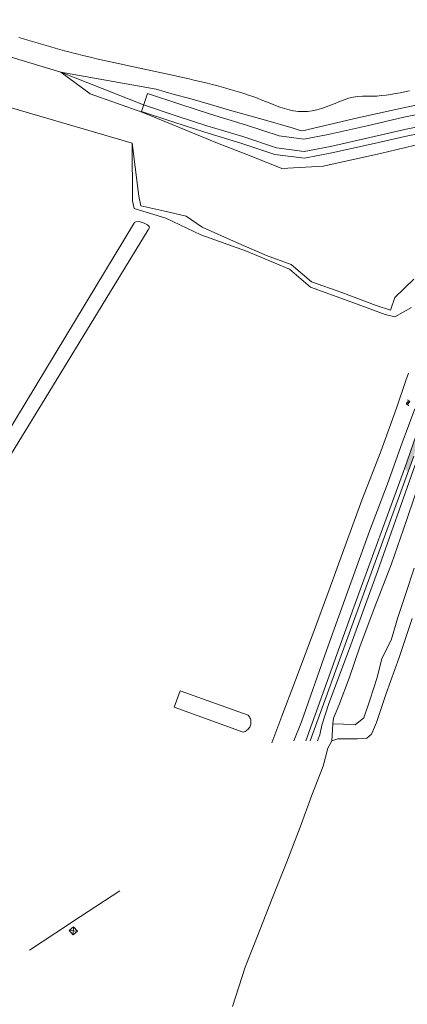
# Model space of a CAD drawing. Header units: metres. Extents: x 239845 to 242720, y 580286 to 584200.
# Tile 20 of 113: x 240109 to 240252, y 582269 to 582634. Entities that reach past the tile are written whole.
import ezdxf

# ---------------------------------------------------------------- set-up
doc = ezdxf.new("R2010")
doc.units = ezdxf.units.M
for name, color, linetype, lineweight in [('B-WA-GW-DIJK_KRUIN-G', 3, 'Continuous', 0), ('B-WA-GW-DIJK_TEEN-G', 94, 'Continuous', 0), ('B-WE-OG-TERREIN_ERF-GV', 7, 'Continuous', 18), ('B-WE-OG-WATER_SLOOT-GV', 120, 'Continuous', 18), ('N-XX-XX-DETAIL1-GD', 1, 'Continuous', 18)]:
    doc.layers.add(name, color=color, linetype=linetype, lineweight=lineweight)
for name, color, linetype, lineweight, true_color in [('B-WE-GK-BESCHOEIING_TYPE_5-G', 9, 'Continuous', 18, 0x808080), ('B-WE-OG-TOPOGRAFIE-S', 9, 'Continuous', 9, 0x808080), ('B-WE-OG-TOPOGRAFIE-S @ 0.2', 9, 'Continuous', 9, 0x808080), ('B-WE-OG-TOPOGRAFIE-S @ 0.5', 9, 'Continuous', 9, 0x808080), ('B-WE-VH-VERHARDING_BETON_ONGEWAPEND-G', 7, 'Continuous', 13, 0xc0c0c0), ('GBKN', 9, 'Continuous', 0, 0x808080)]:
    doc.layers.add(name, color=color, linetype=linetype, lineweight=lineweight, true_color=true_color)

# ---------------------------------------------------------------- blocks, each defined once
blk = doc.blocks.new('SOG-TOPOGRAFIE_WATER-SO')
at = {"flags": 128}
for points in [[(-1.91, 0.46), (-1.82, 0.6, -0.538831), (0.18, 0.63, 0.605168), (1.86, 0.83, -4.035705)], [(-2.28, -0.81), (-2.19, -0.67, -0.538831), (-0.18, -0.63, 0.605168), (1.49, -0.44, -4.035705)]]:
    blk.add_lwpolyline(points, format="xyb", dxfattribs=at)
blk = doc.blocks.new('*U142')
at = {"layer": 'B-WE-OG-TOPOGRAFIE-S @ 0.2', "xscale": 0.2, "yscale": 0.2, "zscale": 0.2, "rotation": 76.60135591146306}
blk.add_blockref('SOG-TOPOGRAFIE_WATER-SO', (240252.65, 582491.9), dxfattribs=at)
at = {"layer": 'B-WE-OG-TOPOGRAFIE-S @ 0.5', "xscale": 0.5, "yscale": 0.5, "zscale": 0.5, "rotation": 76.60135591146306}
blk.add_blockref('SOG-TOPOGRAFIE_WATER-SO', (240252.65, 582491.9), dxfattribs=at)

msp = doc.modelspace()

# ---------------------------------------------------------------- hatches: boundary and pattern name
at = {"layer": 'B-WE-VH-VERHARDING_BETON_ONGEWAPEND-G'}
msp.add_hatch(color=256, dxfattribs=at).paths.add_polyline_path([(240252.59, 582466.14), (240259.21, 582485.06), (240256.96, 582483.5), (240251.36, 582467.43)])

# ---------------------------------------------------------------- linework, layer by layer
at = {"layer": 'B-WA-GW-DIJK_KRUIN-G'}
for points in [[(240154.46, 582599.2), (240135.02, 582606.16), (240124.21, 582614.11)], [(240124.21, 582614.11), (240154.78, 582602.02)], [(240267.73, 582596.28), (240251.97, 582593.08), (240238.48, 582589.95), (240223.97, 582586.71), (240214.21, 582584.8), (240203.92, 582586.16), (240191.52, 582590.31), (240178.17, 582594.29), (240166.79, 582598), (240154.78, 582602.02)], [(240154.46, 582599.2), (240168.11, 582593.64), (240181.51, 582588.07), (240195.19, 582582.84), (240205.91, 582578.5), (240221.26, 582579.42), (240242.44, 582584.04), (240257.88, 582587.75)], [(240153.02, 582568.22), (240150.51, 582587.84)], [(240254.78, 582537.58), (240247.76, 582530.76), (240246.16, 582526.06), (240240.88, 582527.83), (240228.17, 582532.66), (240216.96, 582536.54), (240209.43, 582542.93), (240200.3, 582546.33), (240189.19, 582551.13), (240176.44, 582556.78), (240170.49, 582560.88), (240162.71, 582562.69), (240153.75, 582564.68), (240153.02, 582568.22)]]:
    msp.add_lwpolyline(points, dxfattribs=at)
at = {"layer": 'B-WA-GW-DIJK_TEEN-G'}
for points in [[(240150.67, 582566.53), (240150.51, 582587.84)], [(240150.67, 582566.53), (240151.31, 582563.76), (240162.98, 582560.13), (240175.96, 582553.9), (240192.8, 582547.89), (240208.71, 582541.22), (240216.59, 582534.64), (240231.83, 582529.07), (240244.2, 582524.48), (240247.67, 582523.56), (240253.88, 582527.08)]]:
    msp.add_lwpolyline(points, dxfattribs=at)
at = {"layer": 'B-WE-GK-BESCHOEIING_TYPE_5-G', "flags": 128}
msp.add_lwpolyline([(240298.85, 582612.17), (240297.45, 582611.87), (240290.21, 582610.11), (240282.45, 582608.16), (240268.87, 582605.19), (240266.43, 582604.57), (240259.73, 582602.87), (240248.63, 582600.42), (240234.05, 582597.25), (240215.65, 582592.94), (240213.64, 582592.42), (240212.74, 582592.61), (240210.08, 582593.45), (240199.9, 582596.35), (240186.59, 582600.09), (240179.54, 582602.15), (240171.89, 582604.42), (240166.08, 582605.94), (240159.41, 582607.89), (240124.21, 582614.11)], dxfattribs=at)
at = {"layer": 'B-WE-OG-TERREIN_ERF-GV', "flags": 128}
for points in [[(240257.89, 582465.42), (240252.08, 582448.17), (240246.55, 582432.13), (240240.37, 582416.27), (240234.86, 582401.76), (240230.82, 582389.83), (240227.02, 582379.72), (240224.98, 582375.1), (240224.78, 582372.98), (240228.75, 582372.8), (240233.01, 582372.54), (240236.32, 582375.11), (240238.46, 582381.75), (240241.16, 582390.04), (240242.91, 582397.11), (240246.42, 582403.87), (240248.84, 582412.27), (240251.79, 582421.23), (240254.83, 582430.53)], [(240254.09, 582411.88), (240249.28, 582397.46), (240244.58, 582384.18), (240240.93, 582373.45), (240239.05, 582369.08), (240237.31, 582367.68), (240233.93, 582367.41), (240226.63, 582367.43), (240224.42, 582366.6), (240222.92, 582363.93), (240221.17, 582357.28), (240217, 582346.59), (240212.73, 582334.73), (240207.76, 582321.86), (240202.37, 582308.34), (240196.79, 582294.05), (240192.38, 582282.91), (240187.74, 582268.28)]]:
    msp.add_lwpolyline(points, dxfattribs=at)
at = {"layer": 'B-WE-OG-WATER_SLOOT-GV', "flags": 128}
msp.add_lwpolyline([(240063.64, 582413.25), (240063.89, 582412.48), (240064.31, 582411.67), (240065.52, 582410.85), (240067.31, 582410.28), (240067.95, 582410.37), (240081.57, 582433.29), (240122.5, 582500), (240156.43, 582555.79), (240156.99, 582556.62), (240156.88, 582557.05), (240156.3, 582557.62), (240155.03, 582558.28), (240153.14, 582558.9), (240151.87, 582558.78), (240151.43, 582558.5), (240063.64, 582413.25), (240063.64, 582413.25)], close=True, dxfattribs=at)
msp.add_lwpolyline([(240254.83, 582430.53), (240251.79, 582421.23), (240248.84, 582412.27), (240246.42, 582403.87), (240242.91, 582397.11), (240241.16, 582390.04), (240238.46, 582381.75), (240236.32, 582375.11), (240233.01, 582372.54), (240228.75, 582372.8), (240224.78, 582372.98), (240224.42, 582366.6), (240226.63, 582367.43), (240233.93, 582367.41), (240237.31, 582367.68), (240239.05, 582369.08), (240240.93, 582373.45), (240244.58, 582384.18), (240249.28, 582397.46), (240254.09, 582411.88)], dxfattribs=at)
at = {"layer": 'GBKN', "flags": 128}
for points in [[(240124.21, 582614.11), (240059.91, 582633.59), (240047.26, 582618), (240047.26, 582618), (240047.26, 582618), (240047.26, 582618), (240047.26, 582618), (240047.26, 582618), (240047.26, 582618), (240047.26, 582618), (240047.26, 582618), (240047.26, 582618), (240047.26, 582618), (240047.26, 582618), (240047.26, 582618), (240032.24, 582616.05)], [(240047.26, 582618), (240059.91, 582633.59), (240124.21, 582614.11)], [(240064.22, 582606.4), (240082.13, 582607.81), (240150.51, 582587.84)], [(240251.85, 582500), (240248.44, 582490.12)], [(240251.44, 582467.65), (240262.7, 582500)], [(240252.8, 582502.75), (240251.85, 582500)], [(240248.44, 582490.12), (240242.56, 582473.78)], [(240250.42, 582476.9), (240255.18, 582489.56)], [(240244.96, 582461.75), (240250.42, 582476.9)], [(240254.72, 582472), (240231.78, 582409.06)], [(240242.56, 582473.78), (240235.58, 582455.68)], [(240232.58, 582416.07), (240251.44, 582467.65)], [(240241.31, 582429.32), (240255.2, 582468.77)], [(240257.89, 582465.42), (240252.08, 582448.17)], [(240238.35, 582444.22), (240244.96, 582461.75)], [(240235.58, 582455.68), (240229.33, 582438.86)], [(240252.08, 582448.17), (240246.55, 582432.13)], [(240229.88, 582420.64), (240238.35, 582444.22)], [(240229.33, 582438.86), (240223.43, 582422.53)], [(240246.55, 582432.13), (240240.37, 582416.27)], [(240251.79, 582421.23), (240254.83, 582430.53)], [(240230.92, 582400.77), (240241.31, 582429.32)], [(240223.43, 582422.53), (240217.88, 582407.46)], [(240222.4, 582400.03), (240229.88, 582420.64)], [(240248.84, 582412.27), (240251.79, 582421.23)], [(240214.79, 582366.71), (240232.58, 582416.07)], [(240240.37, 582416.27), (240234.86, 582401.76)], [(240231.78, 582409.06), (240216.37, 582366.71)], [(240246.42, 582403.87), (240248.84, 582412.27)], [(240249.28, 582397.46), (240254.09, 582411.88)], [(240217.88, 582407.46), (240210.95, 582389.09)], [(240234.86, 582401.76), (240230.82, 582389.83)], [(240242.91, 582397.11), (240246.42, 582403.87)], [(240213.22, 582373.74), (240222.4, 582400.03)], [(240223.36, 582380.49), (240230.92, 582400.77)], [(240241.16, 582390.04), (240242.91, 582397.11)], [(240244.58, 582384.18), (240249.28, 582397.46)], [(240210.95, 582389.09), (240205.99, 582375.79)], [(240230.82, 582389.83), (240227.02, 582379.72)], [(240238.46, 582381.75), (240241.16, 582390.04)], [(240168.3, 582385.18), (240166.09, 582379.06)], [(240193.46, 582376.15), (240168.3, 582385.18)], [(240240.93, 582373.45), (240244.58, 582384.18)], [(240220.7, 582372.4), (240223.36, 582380.49)], [(240227.02, 582379.72), (240224.98, 582375.1)], [(240236.32, 582375.11), (240238.46, 582381.75)], [(240166.09, 582379.06), (240191.58, 582369.92)], [(240193.96, 582375.53), (240193.46, 582376.15)], [(240194.15, 582375.18), (240193.96, 582375.53)], [(240194.3, 582374.81), (240194.15, 582375.18)], [(240194.23, 582372.1), (240194.37, 582372.47)], [(240194.42, 582374.43), (240194.3, 582374.81)], [(240194.37, 582372.47), (240194.46, 582372.86)], [(240194.49, 582374.04), (240194.42, 582374.43)], [(240194.46, 582372.86), (240194.52, 582373.25)], [(240194.52, 582373.65), (240194.49, 582374.04)], [(240194.52, 582373.25), (240194.52, 582373.65)], [(240205.99, 582375.79), (240202.29, 582365.89)], [(240210.35, 582366.71), (240213.22, 582373.74)], [(240219.98, 582368.92), (240220.7, 582372.4)], [(240224.98, 582375.1), (240224.78, 582372.98)], [(240224.78, 582372.98), (240228.75, 582372.8)], [(240228.75, 582372.8), (240233.01, 582372.54)], [(240233.01, 582372.54), (240236.32, 582375.11)], [(240239.05, 582369.08), (240240.93, 582373.45)], [(240191.58, 582369.92), (240191.96, 582370.02)], [(240191.96, 582370.02), (240192.33, 582370.16)], [(240192.33, 582370.16), (240192.69, 582370.34)], [(240192.69, 582370.34), (240193.02, 582370.56)], [(240193.02, 582370.56), (240193.33, 582370.81)], [(240193.33, 582370.81), (240193.6, 582371.1)], [(240193.6, 582371.1), (240193.85, 582371.41)], [(240193.85, 582371.41), (240194.06, 582371.74)], [(240194.06, 582371.74), (240194.23, 582372.1)], [(240219.1, 582366.71), (240219.98, 582368.92)], [(240237.31, 582367.68), (240239.05, 582369.08)], [(240222.92, 582363.93), (240224.42, 582366.6)], [(240224.42, 582366.6), (240226.63, 582367.43)], [(240226.63, 582367.43), (240230.04, 582367.42)], [(240230.04, 582367.42), (240233.93, 582367.41)], [(240233.93, 582367.41), (240237.31, 582367.68)], [(240131.52, 582301.62), (240146.01, 582311.09)], [(240126.97, 582298.63), (240129.41, 582300.24)], [(240129.41, 582300.24), (240131.52, 582301.62)], [(240112.57, 582289.14), (240126.97, 582298.63)], [(240127.31, 582296.43), (240128.91, 582297.82)], [(240128.71, 582294.83), (240127.31, 582296.43)], [(240127.31, 582296.43), (240130.31, 582296.22)], [(240128.71, 582294.83), (240128.91, 582297.82)], [(240128.71, 582294.83), (240130.31, 582296.22)], [(240130.31, 582296.22), (240128.91, 582297.82)]]:
    msp.add_lwpolyline(points, dxfattribs=at)
at = {"layer": 'GBKN'}
msp.add_lwpolyline([(240253.16, 582607.25), (240251.44, 582606.89), (240249.71, 582606.54), (240247.99, 582606.22), (240246.26, 582605.92), (240244.53, 582605.67), (240242.78, 582605.47), (240241.03, 582605.34), (240239.27, 582605.28), (240237.5, 582605.28), (240235.74, 582605.28), (240234, 582605.19), (240232.29, 582604.93), (240230.62, 582604.49), (240228.97, 582603.91), (240227.32, 582603.26), (240225.66, 582602.57), (240223.99, 582601.91), (240222.29, 582601.29), (240220.58, 582600.74), (240218.86, 582600.27), (240217.13, 582599.9), (240215.41, 582599.66), (240213.68, 582599.55), (240211.97, 582599.6), (240210.27, 582599.82), (240208.59, 582600.18), (240206.91, 582600.66), (240205.24, 582601.23), (240203.57, 582601.86), (240201.91, 582602.53), (240200.25, 582603.21), (240198.58, 582603.86), (240196.92, 582604.49), (240195.25, 582605.1), (240193.58, 582605.68), (240191.91, 582606.24), (240190.23, 582606.77), (240188.55, 582607.29), (240186.88, 582607.79), (240185.19, 582608.27), (240183.51, 582608.73), (240181.82, 582609.18), (240180.14, 582609.62), (240178.44, 582610.04), (240176.75, 582610.45), (240175.06, 582610.86), (240173.36, 582611.26), (240171.66, 582611.65), (240169.95, 582612.04), (240168.25, 582612.42), (240166.54, 582612.8), (240164.83, 582613.18), (240163.11, 582613.55), (240161.4, 582613.92), (240159.69, 582614.29), (240157.97, 582614.66), (240156.26, 582615.03), (240154.54, 582615.39), (240152.82, 582615.76), (240151.11, 582616.13), (240149.39, 582616.5), (240147.68, 582616.86), (240145.96, 582617.24), (240144.25, 582617.61), (240142.54, 582617.99), (240140.83, 582618.37), (240139.12, 582618.75), (240137.41, 582619.15), (240135.7, 582619.55), (240134, 582619.95), (240132.3, 582620.37), (240130.59, 582620.79), (240128.9, 582621.22), (240127.2, 582621.66), (240125.51, 582622.11), (240123.81, 582622.57), (240122.12, 582623.04), (240120.43, 582623.51), (240118.75, 582623.99), (240117.06, 582624.48), (240115.38, 582624.97), (240113.69, 582625.47), (240112.01, 582625.97), (240110.33, 582626.48), (240108.65, 582626.98)], dxfattribs=at)
at = {"layer": 'N-XX-XX-DETAIL1-GD', "ltscale": 0.25, "flags": 128}
msp.add_lwpolyline([(240266.83, 582600.69), (240251.02, 582597.48), (240237.48, 582594.34), (240223.04, 582591.12), (240214.07, 582589.36), (240204.94, 582590.57), (240192.88, 582594.6), (240179.51, 582598.59), (240168.2, 582602.27), (240156.2, 582606.29), (240153.98, 582599.65), (240166.01, 582595.63), (240177.43, 582591.91), (240190.77, 582587.92), (240203.35, 582583.72), (240214.28, 582582.27), (240224.48, 582584.27), (240239.03, 582587.51), (240252.51, 582590.64), (240268.27, 582593.84), (240272.73, 582594.94)], dxfattribs=at)

# ---------------------------------------------------------------- block references
at = {"layer": 'B-WE-OG-TOPOGRAFIE-S'}
msp.add_blockref('*U142', (0, 0), dxfattribs=at)

doc.saveas('drawing.dxf')
